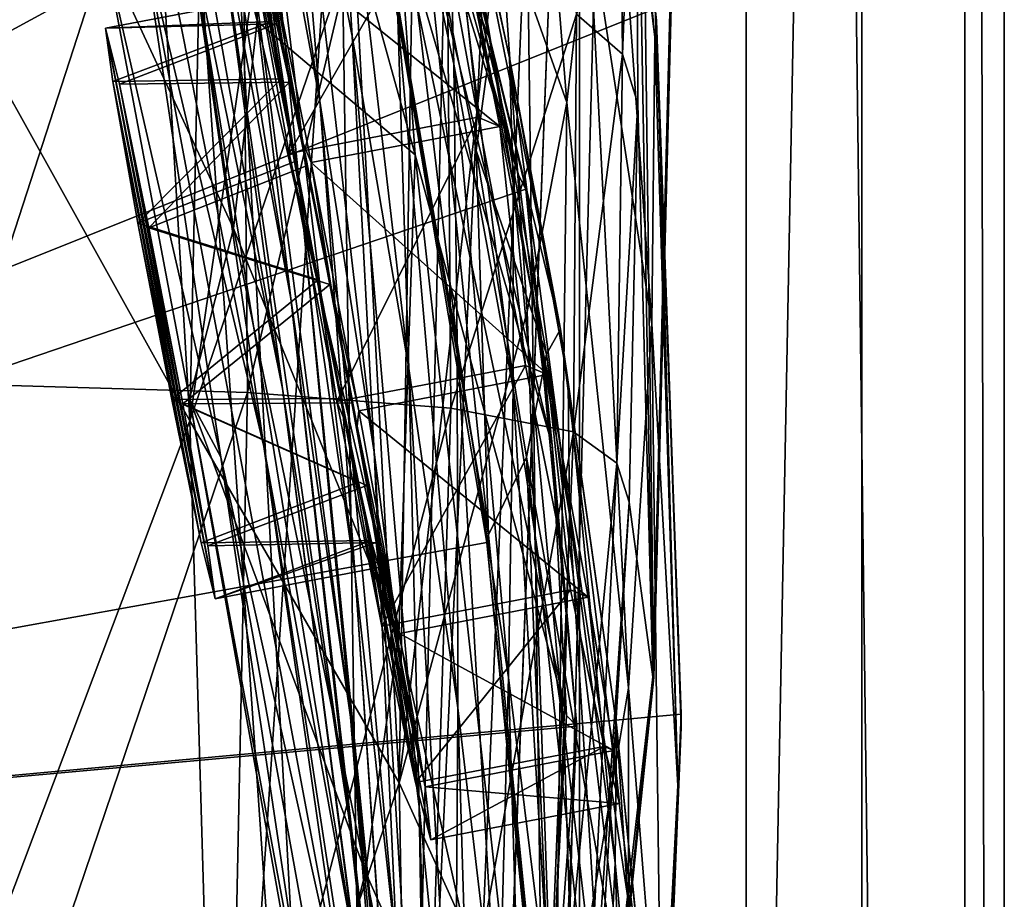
# Model space of a CAD drawing. Header units: metres. Extents: x -1004 to 0, y -808 to 0.
# Tile 102 of 135: x -38 to 0, y -383 to -349. Entities that reach past the tile are written whole.
import ezdxf

# ---------------------------------------------------------------- set-up
doc = ezdxf.new("R2010")
doc.units = ezdxf.units.M

msp = doc.modelspace()

# ---------------------------------------------------------------- linework, layer by layer
at = {"layer": 'top01'}
for points in [[(-5.519217, -35.401562, 163.059708), (-38.838268, -744.103516, 163.059708), (-52.518909, -738.401428, 163.059708)], [(-52.518909, -738.401428, 163.059708), (-52.518909, -65.543846, 163.059708), (-5.519217, -35.401562, 163.059708)], [(-5.519217, -35.401562, 2063.059814), (-52.518909, -65.543846, 2063.059814), (-52.518909, -738.401428, 2063.059814)], [(-38.838268, -744.103516, 2063.059814), (-5.519217, -35.401562, 2063.059814), (-52.518909, -738.401428, 2063.059814)], [(-5.519217, -35.401562, 163.059708), (-35.448151, -746.330383, 163.059708), (-38.838268, -744.103516, 163.059708)], [(-38.838268, -744.103516, 2063.059814), (-35.448151, -746.330383, 2063.059814), (-5.519217, -35.401562, 2063.059814)], [(-33.221333, -749.720459, 163.059708), (-35.448151, -746.330383, 163.059708), (-5.519217, -35.401562, 163.059708)], [(-35.448151, -746.330383, 2063.059814), (-33.221333, -749.720459, 2063.059814), (-5.519217, -35.401562, 2063.059814)], [(-5.519217, -789.40155, 163.059708), (-33.221333, -749.720459, 163.059708), (-5.519217, -35.401562, 163.059708)], [(-5.519217, -35.401562, 2063.059814), (-33.221333, -749.720459, 2063.059814), (-5.519217, -789.40155, 2063.059814)], [(-5.519217, -789.40155, 163.059708), (-5.519217, -35.401562, 163.059708), (-5.519217, -789.40155, 173.920044)], [(-5.519217, -35.401562, 163.059708), (-5.519217, -35.401562, 2063.059814), (-5.519217, -789.40155, 173.920044)], [(-5.519217, -789.40155, 173.920044), (-5.519217, -35.401562, 2063.059814), (-5.519217, -789.40155, 2051.920166)], [(-5.519217, -35.401562, 2063.059814), (-5.519217, -789.40155, 2063.059814), (-5.519217, -789.40155, 2051.920166)], [(-43.078049, -174.221146, 1607.413452), (-46.821205, -562.338135, 1607.315308), (-24.081987, -448.915588, 1607.910889)], [(-38.620052, -182.838486, 1607.530151), (-43.078049, -174.221146, 1607.413452), (-24.081987, -448.915588, 1607.910889)], [(-24.081987, -448.915588, 1607.910889), (-27.595251, -220.148819, 1607.818848), (-38.620052, -182.838486, 1607.530151)], [(-19.624281, -258.028748, 1608.027588), (-27.595251, -220.148819, 1607.818848), (-24.081987, -448.915588, 1607.910889)], [(-17.590122, -413.033936, 1608.080688), (-19.624281, -258.028748, 1608.027588), (-24.081987, -448.915588, 1607.910889)], [(-14.577818, -296.740875, 1608.159668), (-19.624281, -258.028748, 1608.027588), (-17.590122, -413.033936, 1608.080688)], [(-13.578199, -374.472443, 1608.185913), (-14.577818, -296.740875, 1608.159668), (-17.590122, -413.033936, 1608.080688)], [(-13.578199, -374.472443, 1608.185913), (-12.567589, -335.508881, 1608.21228), (-14.577818, -296.740875, 1608.159668)], [(-24.789278, -335.700897, 1518.547607), (-18.824453, -355.000824, 1562.035767), (-29.308132, -317.607727, 1518.111328)], [(-18.824453, -355.000824, 1562.035767), (-23.602381, -334.72934, 1562.240967), (-29.308132, -317.607727, 1518.111328)], [(-102.357254, -384.109985, 620.160461), (-99.483376, -319.896332, 620.085205), (-13.530258, -348.555542, 617.834473)], [(-99.483429, -319.897003, 1567.082153), (-23.459164, -335.112701, 1565.091309), (-102.357239, -384.109344, 1567.157349)], [(-102.357239, -384.109344, 658.659668), (-24.676722, -341.884674, 660.693787), (-99.483429, -319.897003, 658.734924)], [(-13.482044, -349.018951, 614.859436), (-13.530258, -348.555542, 617.834473), (-16.566071, -321.807434, 615.027588)], [(-13.482044, -349.018951, 614.859436), (-16.566071, -321.807434, 615.027588), (-13.537757, -349.655365, 562.615112)], [(-13.537757, -349.655365, 562.615112), (-16.566071, -321.807434, 615.027588), (-16.217991, -322.342041, 562.786987)], [(-33.583187, -330.356079, 307.561737), (-31.562002, -364.525574, 306.527161), (-30.656517, -322.128784, 332.282196)], [(-31.562002, -364.525574, 306.527161), (-26.543957, -329.984253, 356.559143), (-30.656517, -322.128784, 332.282196)], [(-13.537757, -349.655365, 562.615112), (-16.217991, -322.342041, 562.786987), (-15.685365, -332.124298, 509.626068)], [(-30.558046, -324.542419, 1122.292114), (-27.767208, -336.97467, 1122.294556), (-26.525957, -352.141632, 1179.093262)], [(-30.558046, -324.542419, 1122.292114), (-26.525957, -352.141632, 1179.093262), (-29.012232, -338.658264, 1179.058716)], [(-27.266485, -355.795776, 1235.791992), (-29.885733, -341.102234, 1235.691895), (-31.888172, -325.289673, 1179.018677)], [(-31.888172, -325.289673, 1179.018677), (-29.012232, -338.658264, 1179.058716), (-27.266485, -355.795776, 1235.791992)], [(-27.647076, -359.779358, 1292.13147), (-33.032673, -326.472748, 1235.577759), (-29.885733, -341.102234, 1235.691895)], [(-30.635113, -343.550934, 1291.942627), (-33.032673, -326.472748, 1235.577759), (-27.647076, -359.779358, 1292.13147)], [(-34.270542, -326.945007, 1426.933105), (-34.833195, -346.361694, 1438.951538), (-29.865419, -357.072205, 1474.003906)], [(-29.865419, -357.072205, 1474.003906), (-28.947365, -349.035828, 1473.652832), (-34.270542, -326.945007, 1426.933105)], [(-28.947365, -349.035828, 1473.652832), (-28.758921, -332.827393, 1472.950806), (-34.270542, -326.945007, 1426.933105)], [(-28.690115, -365.512878, 1402.98291), (-36.178574, -327.43277, 1347.30896), (-31.641485, -345.263489, 1347.621338)], [(-28.690115, -365.512878, 1402.98291), (-33.400639, -345.622742, 1402.633789), (-36.178574, -327.43277, 1347.30896)], [(-31.641485, -345.263489, 1347.621338), (-34.317097, -327.399658, 1291.730469), (-27.972769, -363.265289, 1347.90271)], [(-27.972769, -363.265289, 1347.90271), (-34.317097, -327.399658, 1291.730469), (-30.635113, -343.550934, 1291.942627)], [(-40.287209, -363.097839, 1989.900391), (-40.618061, -329.670837, 1989.055786), (-29.625914, -330.21228, 1935.435791)], [(-31.562002, -364.525574, 306.527161), (-25.209682, -345.908478, 355.985626), (-26.543957, -329.984253, 356.559143)], [(-31.562002, -364.525574, 306.527161), (-33.583187, -330.356079, 307.561737), (-40.583588, -348.304596, 258.79776)], [(-29.317284, -363.419678, 1936.170898), (-40.287209, -363.097839, 1989.900391), (-29.625914, -330.21228, 1935.435791)], [(-29.625914, -330.21228, 1935.435791), (-21.694544, -331.200623, 1881.330322), (-29.317284, -363.419678, 1936.170898)], [(-21.694544, -331.200623, 1881.330322), (-21.449402, -364.039246, 1881.945313), (-29.317284, -363.419678, 1936.170898)], [(-21.449402, -364.039246, 1881.945313), (-21.694544, -331.200623, 1881.330322), (-16.569992, -348.775848, 1827.190186)], [(-13.652471, -360.760071, 509.307831), (-15.685365, -332.124298, 509.626068), (-16.107258, -344.788757, 457.192108)], [(-13.652471, -360.760071, 509.307831), (-13.537757, -349.655365, 562.615112), (-15.685365, -332.124298, 509.626068)], [(-28.758921, -332.827393, 1472.950806), (-28.947365, -349.035828, 1473.652832), (-22.826212, -354.221771, 1518.983765)], [(-28.758921, -332.827393, 1472.950806), (-22.826212, -354.221771, 1518.983765), (-23.484713, -344.930603, 1518.765625)], [(-16.569992, -348.775848, 1827.190186), (-14.960473, -334.514008, 1772.302612), (-14.79277, -350.326019, 1772.519653)], [(-14.79277, -350.326019, 1772.519653), (-14.960473, -334.514008, 1772.302612), (-14.259585, -336.836365, 1717.66394)], [(-18.824453, -355.000824, 1562.035767), (-23.459164, -335.112701, 1565.091309), (-23.602381, -334.72934, 1562.240967)], [(-23.459164, -335.112701, 1565.091309), (-18.536482, -355.552124, 1564.962402), (-102.357239, -384.109344, 1567.157349)], [(-18.536482, -355.552124, 1564.962402), (-23.459164, -335.112701, 1565.091309), (-18.824453, -355.000824, 1562.035767)], [(-23.484713, -344.930603, 1518.765625), (-17.515144, -365.456879, 1561.97522), (-24.789278, -335.700897, 1518.547607)], [(-17.515144, -365.456879, 1561.97522), (-18.824453, -355.000824, 1562.035767), (-24.789278, -335.700897, 1518.547607)], [(-12.620293, -335.566895, 1610.983643), (-13.614356, -374.437164, 1611.010864), (-14.259585, -336.836365, 1717.66394)], [(-12.620293, -335.566895, 1610.983643), (-12.567589, -335.508881, 1608.21228), (-13.614356, -374.437164, 1611.010864)], [(-12.567589, -335.508881, 1608.21228), (-13.578199, -374.472443, 1608.185913), (-13.614356, -374.437164, 1611.010864)], [(-26.053864, -336.775787, 1065.653687), (-25.269341, -349.616699, 1122.296509), (-27.767208, -336.97467, 1122.294556)], [(-25.269341, -349.616699, 1122.296509), (-26.053864, -336.775787, 1065.653687), (-23.069229, -362.496948, 1122.298218)], [(-26.053864, -336.775787, 1065.653687), (-23.494476, -348.950317, 1065.654785), (-23.069229, -362.496948, 1122.298218)], [(-14.79277, -350.326019, 1772.519653), (-14.259585, -336.836365, 1717.66394), (-14.199973, -352.248077, 1717.807373)], [(-14.259585, -336.836365, 1717.66394), (-13.614356, -374.437164, 1611.010864), (-14.199973, -352.248077, 1717.807373)], [(-27.767208, -336.97467, 1122.294556), (-24.417593, -365.741608, 1179.122314), (-26.525957, -352.141632, 1179.093262)], [(-25.269341, -349.616699, 1122.296509), (-24.417593, -365.741608, 1179.122314), (-27.767208, -336.97467, 1122.294556)], [(-22.361309, -338.372803, 780.275574), (-19.895739, -349.858429, 780.320801), (-22.054716, -336.990753, 838.324768)], [(-22.054716, -336.990753, 838.324768), (-19.177811, -350.46402, 895.709351), (-21.776199, -338.552917, 895.674438)], [(-22.054716, -336.990753, 838.324768), (-19.895739, -349.858429, 780.320801), (-17.198458, -360.97467, 838.390564)], [(-22.054716, -336.990753, 838.324768), (-17.198458, -360.97467, 838.390564), (-19.177811, -350.46402, 895.709351)], [(-19.544922, -344.854523, 406.015778), (-16.955193, -352.18927, 431.28775), (-18.153206, -337.211273, 431.658691)], [(-16.955193, -352.18927, 431.28775), (-16.107258, -344.788757, 457.192108), (-18.153206, -337.211273, 431.658691)], [(-25.209682, -345.908478, 355.985626), (-23.443443, -378.546478, 355.114563), (-22.789417, -337.506073, 381.116577)], [(-23.443443, -378.546478, 355.114563), (-19.544922, -344.854523, 406.015778), (-22.789417, -337.506073, 381.116577)], [(-22.700413, -342.703186, 721.290283), (-19.895739, -349.858429, 780.320801), (-22.361309, -338.372803, 780.275574)], [(-29.012232, -338.658264, 1179.058716), (-25.154404, -370.519745, 1235.878174), (-27.266485, -355.795776, 1235.791992)], [(-29.012232, -338.658264, 1179.058716), (-26.525957, -352.141632, 1179.093262), (-25.154404, -370.519745, 1235.878174)], [(-23.494476, -348.950317, 1065.654785), (-23.917381, -338.66214, 1009.126465), (-21.202744, -361.499756, 1065.655396)], [(-23.917381, -338.66214, 1009.126465), (-21.332987, -350.711609, 1009.139709), (-21.202744, -361.499756, 1065.655396)], [(-23.917381, -338.66214, 1009.126465), (-21.531006, -343.099915, 952.545898), (-21.332987, -350.711609, 1009.139709)], [(-21.776199, -338.552917, 895.674438), (-19.177811, -350.46402, 895.709351), (-19.026892, -355.305969, 952.567139)], [(-19.026892, -355.305969, 952.567139), (-21.531006, -343.099915, 952.545898), (-21.776199, -338.552917, 895.674438)], [(-25.335787, -376.008789, 1292.296997), (-29.885733, -341.102234, 1235.691895), (-27.266485, -355.795776, 1235.791992)], [(-25.335787, -376.008789, 1292.296997), (-27.647076, -359.779358, 1292.13147), (-29.885733, -341.102234, 1235.691895)], [(-24.643539, -341.603241, 663.577393), (-24.676722, -341.884674, 660.693787), (-19.980581, -368.935425, 663.782898)], [(-24.643539, -341.603241, 663.577393), (-19.980581, -368.935425, 663.782898), (-22.700413, -342.703186, 721.290283)], [(-20.048212, -369.231018, 660.815002), (-24.676722, -341.884674, 660.693787), (-102.357239, -384.109344, 658.659668)], [(-24.676722, -341.884674, 660.693787), (-20.048212, -369.231018, 660.815002), (-19.980581, -368.935425, 663.782898)], [(-19.980581, -368.935425, 663.782898), (-20.461922, -354.05777, 721.322388), (-22.700413, -342.703186, 721.290283)], [(-22.700413, -342.703186, 721.290283), (-20.461922, -354.05777, 721.322388), (-19.895739, -349.858429, 780.320801)], [(-21.531006, -343.099915, 952.545898), (-19.030493, -363.269379, 1009.147888), (-21.332987, -350.711609, 1009.139709)], [(-19.030493, -363.269379, 1009.147888), (-21.531006, -343.099915, 952.545898), (-19.026892, -355.305969, 952.567139)], [(-27.972769, -363.265289, 1347.90271), (-30.635113, -343.550934, 1291.942627), (-25.17399, -381.315338, 1348.152954)], [(-30.635113, -343.550934, 1291.942627), (-27.647076, -359.779358, 1292.13147), (-25.17399, -381.315338, 1348.152954)], [(-23.443443, -378.546478, 355.114563), (-18.489784, -360.289703, 405.625305), (-19.544922, -344.854523, 406.015778)], [(-18.489784, -360.289703, 405.625305), (-16.955193, -352.18927, 431.28775), (-19.544922, -344.854523, 406.015778)], [(-14.564396, -374.864166, 456.759827), (-16.107258, -344.788757, 457.192108), (-16.955193, -352.18927, 431.28775)], [(-14.564396, -374.864166, 456.759827), (-13.652471, -360.760071, 509.307831), (-16.107258, -344.788757, 457.192108)], [(-22.826212, -354.221771, 1518.983765), (-16.958851, -375.94278, 1561.94458), (-23.484713, -344.930603, 1518.765625)], [(-16.958851, -375.94278, 1561.94458), (-17.515144, -365.456879, 1561.97522), (-23.484713, -344.930603, 1518.765625)], [(-30.351337, -365.925812, 1457.369507), (-34.833195, -346.361694, 1438.951538), (-33.400639, -345.622742, 1402.633789)], [(-25.45307, -388.094757, 1457.692871), (-33.400639, -345.622742, 1402.633789), (-28.690115, -365.512878, 1402.98291)], [(-25.45307, -388.094757, 1457.692871), (-30.351337, -365.925812, 1457.369507), (-33.400639, -345.622742, 1402.633789)], [(-25.042959, -385.591522, 1403.297119), (-28.690115, -365.512878, 1402.98291), (-31.641485, -345.263489, 1347.621338)], [(-25.042959, -385.591522, 1403.297119), (-31.641485, -345.263489, 1347.621338), (-27.972769, -363.265289, 1347.90271)], [(-23.443443, -378.546478, 355.114563), (-25.209682, -345.908478, 355.985626), (-31.562002, -364.525574, 306.527161)], [(-31.573072, -363.667175, 1471.890625), (-34.833195, -346.361694, 1438.951538), (-30.351337, -365.925812, 1457.369507)], [(-34.833195, -346.361694, 1438.951538), (-31.573072, -363.667175, 1471.890625), (-29.865419, -357.072205, 1474.003906)], [(-39.477352, -385.511475, 258.177063), (-31.562002, -364.525574, 306.527161), (-40.583588, -348.304596, 258.79776)], [(-12.519126, -375.893127, 617.807983), (-102.357254, -384.109985, 620.160461), (-13.530258, -348.555542, 617.834473)], [(-12.519126, -375.893127, 617.807983), (-13.530258, -348.555542, 617.834473), (-13.482044, -349.018951, 614.859436)], [(-23.460728, -372.806091, 1519.420044), (-28.947365, -349.035828, 1473.652832), (-29.865419, -357.072205, 1474.003906)], [(-28.947365, -349.035828, 1473.652832), (-23.460728, -372.806091, 1519.420044), (-22.826212, -354.221771, 1518.983765)], [(-23.069229, -362.496948, 1122.298218), (-23.494476, -348.950317, 1065.654785), (-21.175161, -375.644165, 1122.299561)], [(-23.494476, -348.950317, 1065.654785), (-21.202744, -361.499756, 1065.655396), (-21.175161, -375.644165, 1122.299561)], [(-16.688112, -364.955933, 1827.387939), (-21.449402, -364.039246, 1881.945313), (-16.569992, -348.775848, 1827.190186)], [(-16.688112, -364.955933, 1827.387939), (-16.569992, -348.775848, 1827.190186), (-14.79277, -350.326019, 1772.519653)], [(-12.650256, -378.647888, 562.581543), (-13.482044, -349.018951, 614.859436), (-13.537757, -349.655365, 562.615112)], [(-12.515596, -376.386993, 614.789063), (-12.519126, -375.893127, 617.807983), (-13.482044, -349.018951, 614.859436)], [(-12.515596, -376.386993, 614.789063), (-13.482044, -349.018951, 614.859436), (-12.650256, -378.647888, 562.581543)], [(-23.069229, -362.496948, 1122.298218), (-22.674423, -379.462219, 1179.145752), (-25.269341, -349.616699, 1122.296509)], [(-22.674423, -379.462219, 1179.145752), (-24.417593, -365.741608, 1179.122314), (-25.269341, -349.616699, 1122.296509)], [(-12.650256, -378.647888, 562.581543), (-13.537757, -349.655365, 562.615112), (-13.652471, -360.760071, 509.307831)], [(-20.461922, -354.05777, 721.322388), (-17.734997, -361.942047, 780.342651), (-19.895739, -349.858429, 780.320801)], [(-19.895739, -349.858429, 780.320801), (-17.734997, -361.942047, 780.342651), (-17.198458, -360.97467, 838.390564)], [(-19.177811, -350.46402, 895.709351), (-16.851717, -368.135406, 952.576538), (-19.026892, -355.305969, 952.567139)], [(-16.851717, -368.135406, 952.576538), (-19.177811, -350.46402, 895.709351), (-16.902245, -363.025177, 895.725647)], [(-19.177811, -350.46402, 895.709351), (-17.198458, -360.97467, 838.390564), (-16.902245, -363.025177, 895.725647)], [(-16.688112, -364.955933, 1827.387939), (-14.79277, -350.326019, 1772.519653), (-15.011189, -366.168884, 1772.66394)], [(-15.011189, -366.168884, 1772.66394), (-14.79277, -350.326019, 1772.519653), (-14.199973, -352.248077, 1717.807373)], [(-21.202744, -361.499756, 1065.655396), (-21.332987, -350.711609, 1009.139709), (-19.209503, -374.468506, 1065.655396)], [(-21.332987, -350.711609, 1009.139709), (-19.030493, -363.269379, 1009.147888), (-19.209503, -374.468506, 1065.655396)], [(-26.525957, -352.141632, 1179.093262), (-24.417593, -365.741608, 1179.122314), (-23.52145, -385.244202, 1235.950317)], [(-26.525957, -352.141632, 1179.093262), (-23.52145, -385.244202, 1235.950317), (-25.154404, -370.519745, 1235.878174)], [(-18.489784, -360.289703, 405.625305), (-17.398537, -391.917389, 405.125092), (-16.955193, -352.18927, 431.28775)], [(-17.398537, -391.917389, 405.125092), (-14.564396, -374.864166, 456.759827), (-16.955193, -352.18927, 431.28775)], [(-14.199973, -352.248077, 1717.807373), (-14.537327, -367.677094, 1717.900269), (-15.011189, -366.168884, 1772.66394)], [(-13.614356, -374.437164, 1611.010864), (-14.537327, -367.677094, 1717.900269), (-14.199973, -352.248077, 1717.807373)], [(-23.460728, -372.806091, 1519.420044), (-18.084873, -396.889557, 1561.972168), (-22.826212, -354.221771, 1518.983765)], [(-18.084873, -396.889557, 1561.972168), (-16.958851, -375.94278, 1561.94458), (-22.826212, -354.221771, 1518.983765)], [(-20.461922, -354.05777, 721.322388), (-19.980581, -368.935425, 663.782898), (-18.516382, -365.931885, 721.338074)], [(-18.516382, -365.931885, 721.338074), (-17.734997, -361.942047, 780.342651), (-20.461922, -354.05777, 721.322388)], [(-17.515144, -365.456879, 1561.97522), (-18.536482, -355.552124, 1564.962402), (-18.824453, -355.000824, 1562.035767)], [(-102.357239, -384.109344, 1567.157349), (-18.536482, -355.552124, 1564.962402), (-16.558756, -376.348053, 1564.910645)], [(-17.061018, -376.388062, 1009.150879), (-19.030493, -363.269379, 1009.147888), (-19.026892, -355.305969, 952.567139)], [(-19.026892, -355.305969, 952.567139), (-16.851717, -368.135406, 952.576538), (-17.061018, -376.388062, 1009.150879)], [(-16.558756, -376.348053, 1564.910645), (-18.536482, -355.552124, 1564.962402), (-17.515144, -365.456879, 1561.97522)], [(-23.668268, -392.166412, 1292.439209), (-25.335787, -376.008789, 1292.296997), (-27.266485, -355.795776, 1235.791992)], [(-27.266485, -355.795776, 1235.791992), (-25.154404, -370.519745, 1235.878174), (-23.668268, -392.166412, 1292.439209)], [(-29.865419, -357.072205, 1474.003906), (-31.573072, -363.667175, 1471.890625), (-24.74711, -382.007599, 1519.638184)], [(-24.74711, -382.007599, 1519.638184), (-23.460728, -372.806091, 1519.420044), (-29.865419, -357.072205, 1474.003906)], [(-23.222038, -399.291321, 1348.372314), (-27.647076, -359.779358, 1292.13147), (-25.335787, -376.008789, 1292.296997)], [(-25.17399, -381.315338, 1348.152954), (-27.647076, -359.779358, 1292.13147), (-23.222038, -399.291321, 1348.372314)], [(-17.398537, -391.917389, 405.125092), (-18.489784, -360.289703, 405.625305), (-23.443443, -378.546478, 355.114563)], [(-13.282385, -390.928864, 509.239197), (-13.652471, -360.760071, 509.307831), (-14.564396, -374.864166, 456.759827)], [(-13.282385, -390.928864, 509.239197), (-12.650256, -378.647888, 562.581543), (-13.652471, -360.760071, 509.307831)], [(-17.198458, -360.97467, 838.390564), (-17.734997, -361.942047, 780.342651), (-13.882201, -387.750977, 838.363281)], [(-16.902245, -363.025177, 895.725647), (-17.198458, -360.97467, 838.390564), (-15.020163, -376.29425, 895.723267)], [(-17.198458, -360.97467, 838.390564), (-13.882201, -387.750977, 838.363281), (-15.020163, -376.29425, 895.723267)], [(-21.175161, -375.644165, 1122.299561), (-21.202744, -361.499756, 1065.655396), (-19.599297, -389.087158, 1122.300415)], [(-21.202744, -361.499756, 1065.655396), (-19.209503, -374.468506, 1065.655396), (-19.599297, -389.087158, 1122.300415)], [(-17.734997, -361.942047, 780.342651), (-18.516382, -365.931885, 721.338074), (-14.578782, -388.116608, 780.316284)], [(-17.734997, -361.942047, 780.342651), (-14.578782, -388.116608, 780.316284), (-13.882201, -387.750977, 838.363281)], [(-21.175161, -375.644165, 1122.299561), (-21.283731, -393.310089, 1179.163696), (-23.069229, -362.496948, 1122.298218)], [(-21.283731, -393.310089, 1179.163696), (-22.674423, -379.462219, 1179.145752), (-23.069229, -362.496948, 1122.298218)], [(-40.602776, -396.64679, 1990.200928), (-40.287209, -363.097839, 1989.900391), (-29.317284, -363.419678, 1936.170898)], [(-15.020163, -376.29425, 895.723267), (-15.072247, -381.64328, 952.574036), (-16.902245, -363.025177, 895.725647)], [(-15.072247, -381.64328, 952.574036), (-16.851717, -368.135406, 952.576538), (-16.902245, -363.025177, 895.725647)], [(-30.019743, -396.773071, 1936.401733), (-40.602776, -396.64679, 1990.200928), (-29.317284, -363.419678, 1936.170898)], [(-29.317284, -363.419678, 1936.170898), (-21.449402, -364.039246, 1881.945313), (-30.019743, -396.773071, 1936.401733)], [(-25.042959, -385.591522, 1403.297119), (-27.972769, -363.265289, 1347.90271), (-22.463598, -405.683777, 1403.576782)], [(-27.972769, -363.265289, 1347.90271), (-25.17399, -381.315338, 1348.152954), (-22.463598, -405.683777, 1403.576782)], [(-19.209503, -374.468506, 1065.655396), (-19.030493, -363.269379, 1009.147888), (-17.551184, -387.898956, 1065.654785)], [(-19.030493, -363.269379, 1009.147888), (-17.061018, -376.388062, 1009.150879), (-17.551184, -387.898956, 1065.654785)], [(-26.828007, -390.183228, 1518.349854), (-31.573072, -363.667175, 1471.890625), (-27.014751, -388.267609, 1511.426025)], [(-27.014751, -388.267609, 1511.426025), (-31.573072, -363.667175, 1471.890625), (-30.351337, -365.925812, 1457.369507)], [(-31.573072, -363.667175, 1471.890625), (-26.828007, -390.183228, 1518.349854), (-24.74711, -382.007599, 1519.638184)], [(-21.449402, -364.039246, 1881.945313), (-22.48654, -397.026672, 1882.114014), (-30.019743, -396.773071, 1936.401733)], [(-22.48654, -397.026672, 1882.114014), (-21.449402, -364.039246, 1881.945313), (-16.688112, -364.955933, 1827.387939)], [(-30.539297, -399.472687, 305.797028), (-31.562002, -364.525574, 306.527161), (-39.477352, -385.511475, 258.177063)], [(-30.539297, -399.472687, 305.797028), (-23.443443, -378.546478, 355.114563), (-31.562002, -364.525574, 306.527161)], [(-18.018032, -397.407349, 1827.502563), (-22.48654, -397.026672, 1882.114014), (-16.688112, -364.955933, 1827.387939)], [(-18.018032, -397.407349, 1827.502563), (-16.688112, -364.955933, 1827.387939), (-15.011189, -366.168884, 1772.66394)], [(-16.958851, -375.94278, 1561.94458), (-16.558756, -376.348053, 1564.910645), (-17.515144, -365.456879, 1561.97522)], [(-21.834862, -410.470459, 1457.984009), (-28.690115, -365.512878, 1402.98291), (-25.042959, -385.591522, 1403.297119)], [(-21.834862, -410.470459, 1457.984009), (-25.45307, -388.094757, 1457.692871), (-28.690115, -365.512878, 1402.98291)], [(-24.417593, -365.741608, 1179.122314), (-22.33358, -399.943756, 1236.008545), (-23.52145, -385.244202, 1235.950317)], [(-24.417593, -365.741608, 1179.122314), (-22.674423, -379.462219, 1179.145752), (-22.33358, -399.943756, 1236.008545)], [(-21.912634, -412.923523, 1511.640137), (-30.351337, -365.925812, 1457.369507), (-25.45307, -388.094757, 1457.692871)], [(-27.014751, -388.267609, 1511.426025), (-30.351337, -365.925812, 1457.369507), (-21.912634, -412.923523, 1511.640137)], [(-19.980581, -368.935425, 663.782898), (-17.23489, -396.52829, 663.897461), (-18.516382, -365.931885, 721.338074)], [(-18.516382, -365.931885, 721.338074), (-17.23489, -396.52829, 663.897461), (-15.701899, -391.42688, 721.319885)], [(-18.516382, -365.931885, 721.338074), (-15.701899, -391.42688, 721.319885), (-14.578782, -388.116608, 780.316284)], [(-15.011189, -366.168884, 1772.66394), (-16.602623, -397.914673, 1772.733154), (-18.018032, -397.407349, 1827.502563)], [(-14.537327, -367.677094, 1717.900269), (-16.602623, -397.914673, 1772.733154), (-15.011189, -366.168884, 1772.66394)], [(-16.602623, -397.914673, 1772.733154), (-14.537327, -367.677094, 1717.900269), (-16.397919, -398.548248, 1717.933838)], [(-14.537327, -367.677094, 1717.900269), (-13.614356, -374.437164, 1611.010864), (-16.397919, -398.548248, 1717.933838)], [(-16.851717, -368.135406, 952.576538), (-15.48171, -390.116791, 1009.148804), (-17.061018, -376.388062, 1009.150879)], [(-16.851717, -368.135406, 952.576538), (-15.072247, -381.64328, 952.574036), (-15.48171, -390.116791, 1009.148804)], [(-17.32654, -396.832611, 660.886292), (-20.048212, -369.231018, 660.815002), (-102.357239, -384.109344, 658.659668)], [(-19.980581, -368.935425, 663.782898), (-20.048212, -369.231018, 660.815002), (-17.23489, -396.52829, 663.897461)], [(-20.048212, -369.231018, 660.815002), (-17.32654, -396.832611, 660.886292), (-17.23489, -396.52829, 663.897461)], [(-25.154404, -370.519745, 1235.878174), (-22.597248, -408.185028, 1292.558105), (-23.668268, -392.166412, 1292.439209)], [(-23.52145, -385.244202, 1235.950317), (-22.597248, -408.185028, 1292.558105), (-25.154404, -370.519745, 1235.878174)], [(-18.084873, -396.889557, 1561.972168), (-23.460728, -372.806091, 1519.420044), (-24.74711, -382.007599, 1519.638184)], [(-19.599297, -389.087158, 1122.300415), (-19.209503, -374.468506, 1065.655396), (-18.35784, -402.854462, 1122.301025)], [(-19.209503, -374.468506, 1065.655396), (-17.551184, -387.898956, 1065.654785), (-18.35784, -402.854462, 1122.301025)], [(-13.614356, -374.437164, 1611.010864), (-17.608839, -413.11734, 1610.883667), (-16.397919, -398.548248, 1717.933838)], [(-13.614356, -374.437164, 1611.010864), (-13.578199, -374.472443, 1608.185913), (-17.608839, -413.11734, 1610.883667)], [(-13.578199, -374.472443, 1608.185913), (-17.590122, -413.033936, 1608.080688), (-17.608839, -413.11734, 1610.883667)], [(-14.566199, -406.168793, 456.6586), (-14.564396, -374.864166, 456.759827), (-17.398537, -391.917389, 405.125092)], [(-14.566199, -406.168793, 456.6586), (-13.282385, -390.928864, 509.239197), (-14.564396, -374.864166, 456.759827)], [(-20.233847, -407.294281, 1179.17627), (-21.283731, -393.310089, 1179.163696), (-21.175161, -375.644165, 1122.299561)], [(-19.599297, -389.087158, 1122.300415), (-20.233847, -407.294281, 1179.17627), (-21.175161, -375.644165, 1122.299561)], [(-102.357254, -384.109985, 620.160461), (-12.519126, -375.893127, 617.807983), (-13.645579, -403.226196, 617.837463)], [(-22.069546, -417.075439, 1348.560547), (-25.335787, -376.008789, 1292.296997), (-23.668268, -392.166412, 1292.439209)], [(-22.069546, -417.075439, 1348.560547), (-23.222038, -399.291321, 1348.372314), (-25.335787, -376.008789, 1292.296997)], [(-16.558756, -376.348053, 1564.910645), (-16.958851, -375.94278, 1561.94458), (-18.084873, -396.889557, 1561.972168)], [(-13.645579, -403.226196, 617.837463), (-12.519126, -375.893127, 617.807983), (-12.515596, -376.386993, 614.789063)], [(-16.558756, -376.348053, 1564.910645), (-17.525627, -397.266754, 1564.935913), (-102.357239, -384.109344, 1567.157349)], [(-17.525627, -397.266754, 1564.935913), (-16.558756, -376.348053, 1564.910645), (-18.084873, -396.889557, 1561.972168)], [(-17.551184, -387.898956, 1065.654785), (-17.061018, -376.388062, 1009.150879), (-16.26959, -401.831177, 1065.653809)], [(-17.061018, -376.388062, 1009.150879), (-15.48171, -390.116791, 1009.148804), (-16.26959, -401.831177, 1065.653809)], [(-15.020163, -376.29425, 895.723267), (-13.760507, -395.880981, 952.559692), (-15.072247, -381.64328, 952.574036)], [(-13.882201, -387.750977, 838.363281), (-13.60767, -390.325165, 895.702209), (-15.020163, -376.29425, 895.723267)], [(-13.60767, -390.325165, 895.702209), (-13.760507, -395.880981, 952.559692), (-15.020163, -376.29425, 895.723267)], [(-13.879843, -409.596252, 562.68634), (-13.668272, -403.748108, 614.817261), (-12.515596, -376.386993, 614.789063)], [(-13.879843, -409.596252, 562.68634), (-12.515596, -376.386993, 614.789063), (-12.650256, -378.647888, 562.581543)], [(-13.668272, -403.748108, 614.817261), (-13.645579, -403.226196, 617.837463), (-12.515596, -376.386993, 614.789063)], [(-22.854279, -411.831177, 354.61145), (-23.443443, -378.546478, 355.114563), (-30.539297, -399.472687, 305.797028)], [(-22.854279, -411.831177, 354.61145), (-17.398537, -391.917389, 405.125092), (-23.443443, -378.546478, 355.114563)], [(-13.879843, -409.596252, 562.68634), (-12.650256, -378.647888, 562.581543), (-13.282385, -390.928864, 509.239197)], [(-22.674423, -379.462219, 1179.145752), (-21.552492, -414.598267, 1236.052734), (-22.33358, -399.943756, 1236.008545)], [(-21.283731, -393.310089, 1179.163696), (-21.552492, -414.598267, 1236.052734), (-22.674423, -379.462219, 1179.145752)], [(-22.463598, -405.683777, 1403.576782), (-25.17399, -381.315338, 1348.152954), (-20.92219, -425.615173, 1403.821655)], [(-25.17399, -381.315338, 1348.152954), (-23.222038, -399.291321, 1348.372314), (-20.92219, -425.615173, 1403.821655)], [(-15.072247, -381.64328, 952.574036), (-14.354765, -404.501495, 1009.141663), (-15.48171, -390.116791, 1009.148804)], [(-13.760507, -395.880981, 952.559692), (-14.354765, -404.501495, 1009.141663), (-15.072247, -381.64328, 952.574036)], [(-24.74711, -382.007599, 1519.638184), (-26.828007, -390.183228, 1518.349854), (-19.767387, -407.317841, 1562.030518)], [(-19.767387, -407.317841, 1562.030518), (-18.084873, -396.889557, 1561.972168), (-24.74711, -382.007599, 1519.638184)]]:
    msp.add_3dface(points, dxfattribs=at)
at = {"layer": 'top0123411'}
for points in [[(-0.000011, -804.032166), (-10, -10), (0, 0)], [(0, 0), (-1.527202, -1.527202, 175), (-0.000011, -804.032166)], [(-16.461397, -20.921553, 175), (-16.461384, -783.110596, 175), (-1.527202, -1.527202, 175)], [(-1.527202, -1.527202, 175), (-16.461384, -783.110596, 175), (-1.527213, -802.504944, 175)], [(-1.527202, -1.527202, 175), (-1.527213, -802.504944, 175), (-0.000011, -804.032166)], [(-10, -10, 90), (-502.018646, -625.846375, 90), (-994.037292, -10, 90)], [(-494.003571, -626.560364, 90), (-502.018646, -625.846375, 90), (-10, -10, 90)], [(-485.779327, -628.854126, 90), (-494.003571, -626.560364, 90), (-10, -10, 90)], [(-477.800262, -632.855408, 90), (-485.779327, -628.854126, 90), (-10, -10, 90)], [(-10, -10, 90), (-470.61264, -638.481506, 90), (-477.800262, -632.855408, 90)], [(-217.024689, -763.271118, 90), (-470.61264, -638.481506, 90), (-10, -10, 90)], [(-10.00001, -794.032166, 90), (-217.024689, -763.271118, 90), (-10, -10, 90)], [(-10.00001, -794.032166), (-10, -10), (-0.000011, -804.032166)], [(-10, -10, 90), (-10, -10), (-10.00001, -794.032166, 90)], [(-10, -10), (-10.00001, -794.032166), (-10.00001, -794.032166, 90)], [(-53.739807, -314.006897, 163.059708), (-53.781029, -397.188965, 163.059708), (-16.461397, -20.921553, 163.059708)], [(-16.461397, -20.921553, 163.059708), (-53.781029, -397.188965, 163.059708), (-16.461384, -783.110596, 163.059708)], [(-16.461397, -20.921553, 175), (-16.461397, -20.921553, 163.059708), (-16.461384, -783.110596, 175)], [(-16.461397, -20.921553, 163.059708), (-16.461384, -783.110596, 163.059708), (-16.461384, -783.110596, 175)]]:
    msp.add_3dface(points, dxfattribs=at)
at = {"layer": 'top0123432'}
for points in [[(-29.286835, -345.537842, 968.351318), (-30.284504, -339.606781, 960.625427), (-28.331114, -349.78183, 960.664307)], [(-30.284504, -339.606781, 960.625427), (-28.762611, -347.162018, 956.75), (-28.331114, -349.78183, 960.664307)], [(-28.602432, -345.82431, 933.95874), (-27.954668, -349.939392, 941.747192), (-29.90469, -339.765747, 941.539001)], [(-27.954668, -349.939392, 941.747192), (-28.54067, -347.254913, 945.597107), (-29.90469, -339.765747, 941.539001)], [(-21.976551, -344.133911, 968.485107), (-29.286835, -345.537842, 968.351318), (-27.709606, -354.165222, 972.703674)], [(-28.602432, -345.82431, 933.95874), (-21.29215, -344.42038, 934.092468), (-19.545889, -353.1185, 929.950562)], [(-20.399323, -352.761292, 972.837463), (-21.976551, -344.133911, 968.485107), (-27.709606, -354.165222, 972.703674)], [(-20.399323, -352.761292, 972.837463), (-21.29215, -344.42038, 934.092468), (-21.976551, -344.133911, 968.485107)], [(-19.545889, -353.1185, 929.950562), (-21.29215, -344.42038, 934.092468), (-20.399323, -352.761292, 972.837463)], [(-27.709606, -354.165222, 972.703674), (-29.286835, -345.537842, 968.351318), (-27.65337, -353.57254, 963.410706)], [(-29.286835, -345.537842, 968.351318), (-28.331114, -349.78183, 960.664307), (-27.65337, -353.57254, 963.410706)], [(-28.762611, -347.162018, 956.75), (-28.881104, -346.012268, 951.159058), (-28.38192, -349.06073, 955.874695)], [(-28.881104, -346.012268, 951.159058), (-28.480757, -348.099152, 951.184387), (-28.38192, -349.06073, 955.874695)], [(-26.856171, -354.52243, 929.816772), (-27.169464, -353.775085, 939.093506), (-28.602432, -345.82431, 933.95874)], [(-27.169464, -353.775085, 939.093506), (-27.954668, -349.939392, 941.747192), (-28.602432, -345.82431, 933.95874)], [(-26.856171, -354.52243, 929.816772), (-28.602432, -345.82431, 933.95874), (-19.545889, -353.1185, 929.950562)], [(-28.331114, -349.78183, 960.664307), (-28.762611, -347.162018, 956.75), (-28.018122, -351.269989, 959.179932)], [(-28.762611, -347.162018, 956.75), (-28.38192, -349.06073, 955.874695), (-28.018122, -351.269989, 959.179932)], [(-28.195732, -349.138672, 946.518372), (-28.54067, -347.254913, 945.597107), (-27.954668, -349.939392, 941.747192)], [(-28.195732, -349.138672, 946.518372), (-28.480757, -348.099152, 951.184387), (-28.54067, -347.254913, 945.597107)], [(-28.195732, -349.138672, 946.518372), (-34.820347, -349.31665, 951.068359), (-28.480757, -348.099152, 951.184387)], [(-28.38192, -349.06073, 955.874695), (-28.480757, -348.099152, 951.184387), (-34.820347, -349.31665, 951.068359)], [(-34.546188, -351.376556, 957.704651), (-28.38192, -349.06073, 955.874695), (-34.820347, -349.31665, 951.068359)], [(-28.018122, -351.269989, 959.179932), (-28.38192, -349.06073, 955.874695), (-34.546188, -351.376556, 957.704651)], [(-34.283092, -351.486664, 944.483459), (-34.820347, -349.31665, 951.068359), (-28.195732, -349.138672, 946.518372)], [(-34.546188, -351.376556, 957.704651), (-34.820347, -349.31665, 951.068359), (-30.581146, -371.415771, 951.336792)], [(-30.581146, -371.415771, 951.336792), (-34.820347, -349.31665, 951.068359), (-30.854311, -369.361053, 944.700623)], [(-34.820347, -349.31665, 951.068359), (-34.283092, -351.486664, 944.483459), (-30.854311, -369.361053, 944.700623)], [(-27.701469, -351.402496, 943.267456), (-34.283092, -351.486664, 944.483459), (-28.195732, -349.138672, 946.518372)], [(-27.701469, -351.402496, 943.267456), (-28.195732, -349.138672, 946.518372), (-27.954668, -349.939392, 941.747192)], [(-27.65337, -353.57254, 963.410706), (-28.331114, -349.78183, 960.664307), (-27.445768, -354.470917, 961.496033)], [(-28.331114, -349.78183, 960.664307), (-28.018122, -351.269989, 959.179932), (-27.445768, -354.470917, 961.496033)], [(-27.701469, -351.402496, 943.267456), (-27.954668, -349.939392, 941.747192), (-27.169464, -353.775085, 939.093506)], [(-33.56794, -356.865997, 961.857239), (-28.018122, -351.269989, 959.179932), (-34.546188, -351.376556, 957.704651)], [(-33.56794, -356.865997, 961.857239), (-27.445768, -354.470917, 961.496033), (-28.018122, -351.269989, 959.179932)], [(-33.56794, -356.865997, 961.857239), (-34.546188, -351.376556, 957.704651), (-31.117407, -369.250916, 957.921753)], [(-31.117407, -369.250916, 957.921753), (-34.546188, -351.376556, 957.704651), (-30.581146, -371.415771, 951.336792)], [(-33.142239, -357.044189, 940.465027), (-34.283092, -351.486664, 944.483459), (-27.701469, -351.402496, 943.267456)], [(-30.854311, -369.361053, 944.700623), (-34.283092, -351.486664, 944.483459), (-31.832561, -363.871582, 940.547974)], [(-34.283092, -351.486664, 944.483459), (-33.142239, -357.044189, 940.465027), (-31.832561, -363.871582, 940.547974)], [(-27.038494, -354.641388, 941.029602), (-33.142239, -357.044189, 940.465027), (-27.701469, -351.402496, 943.267456)], [(-27.038494, -354.641388, 941.029602), (-27.701469, -351.402496, 943.267456), (-27.169464, -353.775085, 939.093506)], [(-20.399323, -352.761292, 972.837463), (-27.709606, -354.165222, 972.703674), (-25.865208, -363.780151, 972.820435)], [(-18.554924, -362.376221, 972.954224), (-20.399323, -352.761292, 972.837463), (-25.865208, -363.780151, 972.820435)], [(-18.554924, -362.376221, 972.954224), (-19.545889, -353.1185, 929.950562), (-20.399323, -352.761292, 972.837463)], [(-26.856171, -354.52243, 929.816772), (-19.545889, -353.1185, 929.950562), (-17.70149, -362.733429, 930.067383)], [(-17.70149, -362.733429, 930.067383), (-19.545889, -353.1185, 929.950562), (-18.554924, -362.376221, 972.954224)], [(-27.709606, -354.165222, 972.703674), (-27.65337, -353.57254, 963.410706), (-26.626875, -359.039886, 964.695068)], [(-26.626875, -359.039886, 964.695068), (-27.65337, -353.57254, 963.410706), (-26.58457, -359.057556, 962.570435)], [(-27.65337, -353.57254, 963.410706), (-27.445768, -354.470917, 961.496033), (-26.58457, -359.057556, 962.570435)], [(-26.094503, -359.262695, 937.9422), (-27.169464, -353.775085, 939.093506), (-26.856171, -354.52243, 929.816772)], [(-27.038494, -354.641388, 941.029602), (-27.169464, -353.775085, 939.093506), (-26.094503, -359.262695, 937.9422)], [(-25.865208, -363.780151, 972.820435), (-27.709606, -354.165222, 972.703674), (-26.626875, -359.039886, 964.695068)], [(-26.58457, -359.057556, 962.570435), (-27.445768, -354.470917, 961.496033), (-33.56794, -356.865997, 961.857239)], [(-33.142239, -357.044189, 940.465027), (-27.038494, -354.641388, 941.029602), (-26.136755, -359.244995, 940.066772)], [(-26.136755, -359.244995, 940.066772), (-27.038494, -354.641388, 941.029602), (-26.094503, -359.262695, 937.9422)], [(-25.011772, -364.13736, 929.933594), (-26.094503, -359.262695, 937.9422), (-26.856171, -354.52243, 929.816772)], [(-25.011772, -364.13736, 929.933594), (-26.856171, -354.52243, 929.816772), (-17.70149, -362.733429, 930.067383)], [(-32.258259, -363.69342, 961.940186), (-26.58457, -359.057556, 962.570435), (-33.56794, -356.865997, 961.857239)], [(-32.258259, -363.69342, 961.940186), (-33.56794, -356.865997, 961.857239), (-31.117407, -369.250916, 957.921753)], [(-31.832561, -363.871582, 940.547974), (-33.142239, -357.044189, 940.465027), (-26.136755, -359.244995, 940.066772)], [(-25.682831, -363.661194, 961.607666), (-26.58457, -359.057556, 962.570435), (-32.258259, -363.69342, 961.940186)], [(-31.832561, -363.871582, 940.547974), (-26.136755, -359.244995, 940.066772), (-25.275557, -363.831635, 941.141235)], [(-25.865208, -363.780151, 972.820435), (-26.626875, -359.039886, 964.695068), (-25.551914, -364.527496, 963.543762)], [(-25.551914, -364.527496, 963.543762), (-26.626875, -359.039886, 964.695068), (-25.682831, -363.661194, 961.607666)], [(-26.626875, -359.039886, 964.695068), (-26.58457, -359.057556, 962.570435), (-25.682831, -363.661194, 961.607666)], [(-25.275557, -363.831635, 941.141235), (-26.136755, -359.244995, 940.066772), (-25.068008, -364.730042, 939.226563)], [(-26.136755, -359.244995, 940.066772), (-26.094503, -359.262695, 937.9422), (-25.068008, -364.730042, 939.226563)], [(-25.068008, -364.730042, 939.226563), (-26.094503, -359.262695, 937.9422), (-25.011772, -364.13736, 929.933594)], [(-18.554924, -362.376221, 972.954224), (-25.865208, -363.780151, 972.820435), (-24.118946, -372.478271, 968.678528)], [(-16.808662, -371.074341, 968.812317), (-18.554924, -362.376221, 972.954224), (-24.118946, -372.478271, 968.678528)], [(-16.808662, -371.074341, 968.812317), (-17.70149, -362.733429, 930.067383), (-18.554924, -362.376221, 972.954224)], [(-25.011772, -364.13736, 929.933594), (-17.70149, -362.733429, 930.067383), (-16.124262, -371.360779, 934.419739)], [(-16.124262, -371.360779, 934.419739), (-17.70149, -362.733429, 930.067383), (-16.808662, -371.074341, 968.812317)], [(-25.019855, -366.900055, 959.369812), (-25.682831, -363.661194, 961.607666), (-32.258259, -363.69342, 961.940186)], [(-25.019855, -366.900055, 959.369812), (-32.258259, -363.69342, 961.940186), (-31.117407, -369.250916, 957.921753)], [(-24.703203, -367.032593, 943.457275), (-31.832561, -363.871582, 940.547974), (-25.275557, -363.831635, 941.141235)], [(-30.854311, -369.361053, 944.700623), (-31.832561, -363.871582, 940.547974), (-24.703203, -367.032593, 943.457275)], [(-24.118946, -372.478271, 968.678528), (-25.865208, -363.780151, 972.820435), (-25.551914, -364.527496, 963.543762)], [(-25.551914, -364.527496, 963.543762), (-25.682831, -363.661194, 961.607666), (-25.019855, -366.900055, 959.369812)], [(-24.703203, -367.032593, 943.457275), (-25.275557, -363.831635, 941.141235), (-24.390265, -368.520752, 941.9729)], [(-25.275557, -363.831635, 941.141235), (-25.068008, -364.730042, 939.226563), (-24.390265, -368.520752, 941.9729)], [(-23.434544, -372.764709, 934.28595), (-25.068008, -364.730042, 939.226563), (-25.011772, -364.13736, 929.933594)], [(-23.434544, -372.764709, 934.28595), (-25.011772, -364.13736, 929.933594), (-16.124262, -371.360779, 934.419739)], [(-24.118946, -372.478271, 968.678528), (-25.551914, -364.527496, 963.543762), (-24.766708, -368.36319, 960.890015)], [(-24.766708, -368.36319, 960.890015), (-25.551914, -364.527496, 963.543762), (-25.019855, -366.900055, 959.369812)], [(-24.390265, -368.520752, 941.9729), (-25.068008, -364.730042, 939.226563), (-23.434544, -372.764709, 934.28595)], [(-24.525593, -369.16391, 956.118896), (-25.019855, -366.900055, 959.369812), (-31.117407, -369.250916, 957.921753)], [(-24.766708, -368.36319, 960.890015), (-25.019855, -366.900055, 959.369812), (-24.525593, -369.16391, 956.118896)], [(-24.339405, -369.241852, 946.762573), (-30.854311, -369.361053, 944.700623), (-24.703203, -367.032593, 943.457275)], [(-24.339405, -369.241852, 946.762573), (-24.703203, -367.032593, 943.457275), (-23.958767, -371.140564, 945.887207)], [(-24.703203, -367.032593, 943.457275), (-24.390265, -368.520752, 941.9729), (-23.958767, -371.140564, 945.887207)], [(-22.816689, -378.536804, 961.098267), (-24.766708, -368.36319, 960.890015), (-24.180706, -371.047668, 957.040161)], [(-22.816689, -378.536804, 961.098267), (-24.118946, -372.478271, 968.678528), (-24.766708, -368.36319, 960.890015)], [(-24.180706, -371.047668, 957.040161), (-24.766708, -368.36319, 960.890015), (-24.525593, -369.16391, 956.118896)], [(-23.958767, -371.140564, 945.887207), (-24.390265, -368.520752, 941.9729), (-22.436874, -378.695801, 942.011841)], [(-22.436874, -378.695801, 942.011841), (-24.390265, -368.520752, 941.9729), (-23.434544, -372.764709, 934.28595)], [(-24.525593, -369.16391, 956.118896), (-31.117407, -369.250916, 957.921753), (-30.581146, -371.415771, 951.336792)], [(-30.581146, -371.415771, 951.336792), (-30.854311, -369.361053, 944.700623), (-24.339405, -369.241852, 946.762573)], [(-24.240568, -370.20343, 951.452881), (-24.525593, -369.16391, 956.118896), (-30.581146, -371.415771, 951.336792)], [(-24.240568, -370.20343, 951.452881), (-30.581146, -371.415771, 951.336792), (-24.339405, -369.241852, 946.762573)], [(-24.180706, -371.047668, 957.040161), (-24.525593, -369.16391, 956.118896), (-24.240568, -370.20343, 951.452881)], [(-24.240568, -370.20343, 951.452881), (-24.339405, -369.241852, 946.762573), (-23.840275, -372.290314, 951.47821)], [(-24.339405, -369.241852, 946.762573), (-23.958767, -371.140564, 945.887207), (-23.840275, -372.290314, 951.47821)], [(-23.840275, -372.290314, 951.47821), (-24.180706, -371.047668, 957.040161), (-24.240568, -370.20343, 951.452881)], [(-23.840275, -372.290314, 951.47821), (-22.816689, -378.536804, 961.098267), (-24.180706, -371.047668, 957.040161)], [(-16.808662, -371.074341, 968.812317), (-24.118946, -372.478271, 968.678528), (-22.816689, -378.536804, 961.098267)], [(-23.840275, -372.290314, 951.47821), (-23.958767, -371.140564, 945.887207), (-22.436874, -378.695801, 942.011841)], [(-15.506406, -377.132874, 961.232056), (-16.808662, -371.074341, 968.812317), (-22.816689, -378.536804, 961.098267)], [(-15.506406, -377.132874, 961.232056), (-16.124262, -371.360779, 934.419739), (-16.808662, -371.074341, 968.812317)], [(-23.434544, -372.764709, 934.28595), (-16.124262, -371.360779, 934.419739), (-15.126592, -377.29184, 942.14563)], [(-15.126592, -377.29184, 942.14563), (-16.124262, -371.360779, 934.419739), (-15.506406, -377.132874, 961.232056)], [(-22.436874, -378.695801, 942.011841), (-22.216364, -380.755829, 951.581055), (-23.840275, -372.290314, 951.47821)], [(-22.216364, -380.755829, 951.581055), (-22.816689, -378.536804, 961.098267), (-23.840275, -372.290314, 951.47821)], [(-22.436874, -378.695801, 942.011841), (-23.434544, -372.764709, 934.28595), (-15.126592, -377.29184, 942.14563)], [(-15.506406, -377.132874, 961.232056), (-22.816689, -378.536804, 961.098267), (-22.216364, -380.755829, 951.581055)], [(-22.436874, -378.695801, 942.011841), (-15.126592, -377.29184, 942.14563), (-14.906081, -379.351898, 951.714844)], [(-14.906081, -379.351898, 951.714844), (-15.506406, -377.132874, 961.232056), (-22.216364, -380.755829, 951.581055)], [(-14.906081, -379.351898, 951.714844), (-15.126592, -377.29184, 942.14563), (-15.506406, -377.132874, 961.232056)], [(-22.216364, -380.755829, 951.581055), (-22.436874, -378.695801, 942.011841), (-14.906081, -379.351898, 951.714844)]]:
    msp.add_3dface(points, dxfattribs=at)

doc.saveas('drawing.dxf')
